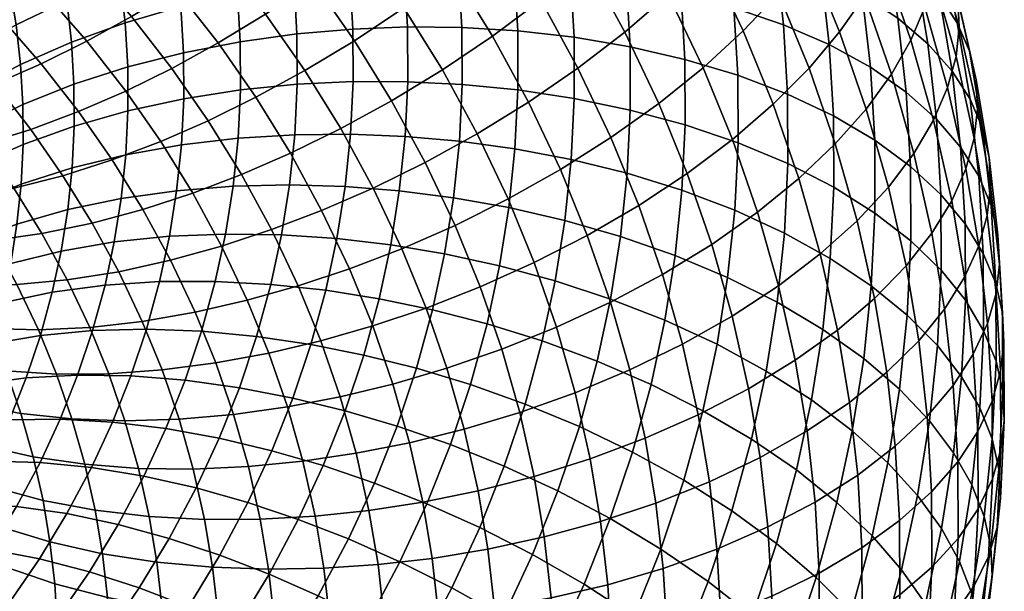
# Model space of a CAD drawing. Extents: x -120 to 2831, y -92 to 75.
# Tile 199 of 256: x 1924 to 1961, y -32 to -11. Entities that reach past the tile are written whole.
import ezdxf

# ---------------------------------------------------------------- set-up
doc = ezdxf.new("R2010")
doc.units = 0
doc.layers.add('GLASS', color=18, linetype='CONTINUOUS')

msp = doc.modelspace()

# ---------------------------------------------------------------- meshes
at = {"layer": 'GLASS'}
mesh = msp.add_polyface(dxfattribs=at)
corners = [(1943.734, -6.421, 17.815), (1942.019, -3.955, 16.292), (1943.509, -2.361, 17.1), (1945.269, -4.891, 18.662), (1942.079, -7.906, 17.17), (1940.412, -5.508, 15.69), (1940.333, -9.322, 16.733), (1938.717, -6.997, 15.298), (1946.876, -7.492, 20.271), (1946.658, -3.339, 19.699), (1948.302, -5.999, 21.345), (1945.301, -8.957, 19.384), (1943.602, -10.37, 18.695), (1941.81, -11.711, 18.211), (1939.955, -12.961, 17.932), (1938.527, -10.65, 16.502), (1951.069, -7.28, 24.31), (1949.556, -4.502, 22.586), (1950.623, -3.023, 23.972), (1952.161, -5.847, 25.723), (1949.786, -8.725, 23.035), (1948.327, -10.157, 21.924), (1946.716, -11.555, 20.995), (1944.977, -12.895, 20.261), (1943.143, -14.159, 19.73), (1951.106, -11.509, 24.766), (1952.415, -10.119, 26.074), (1949.618, -12.879, 23.616), (1947.974, -14.208, 22.644), (1946.2, -15.474, 21.864), (1950.059, -5.666, 60.141), (1949.472, -3.05, 58.502), (1947.558, -2.769, 59.727), (1948.127, -5.306, 61.316), (1951.881, -6.153, 58.799), (1951.277, -3.461, 57.112), (1942.37, -7.141, 65.115), (1942.007, -4.971, 63.753), (1939.967, -5.086, 64.202), (1940.317, -7.178, 65.515), (1944.444, -7.214, 64.538), (1944.067, -4.963, 63.125), (1946.508, -7.404, 63.776), (1946.118, -5.072, 62.313), (1948.53, -7.716, 62.829), (1950.475, -8.152, 61.701), (1952.309, -8.71, 60.404), (1942.616, -9.323, 66.487), (1940.554, -9.279, 66.836), (1944.699, -9.477, 65.96), (1946.772, -9.747, 65.249), (1948.803, -10.138, 64.352), (1950.757, -10.651, 63.272), (1940.677, -11.387, 68.164), (1938.539, -9.336, 67.019), (1938.657, -11.366, 68.298), (1942.743, -11.511, 67.865), (1944.831, -11.746, 67.389), (1946.909, -12.097, 66.729), (1948.945, -12.567, 65.881), (1950.903, -13.156, 64.85), (1940.686, -13.496, 69.494), (1938.666, -13.397, 69.579), (1942.753, -13.7, 69.246), (1944.841, -14.016, 68.821), (1946.919, -14.448, 68.212), (1948.955, -14.998, 67.415)]
mesh.append_faces([[corners[k] for k in face] for face in [(0, 1, 2, 3), (4, 5, 1, 0), (6, 7, 5, 4), (8, 3, 9, 10), (11, 0, 3, 8), (12, 4, 0, 11), (13, 6, 4, 12), (14, 15, 6, 13), (16, 17, 18, 19), (20, 10, 17, 16), (21, 8, 10, 20), (22, 11, 8, 21), (23, 12, 11, 22), (24, 13, 12, 23), (25, 20, 16, 26), (27, 21, 20, 25), (28, 22, 21, 27), (29, 23, 22, 28), (30, 31, 32, 33), (34, 35, 31, 30), (36, 37, 38, 39), (40, 41, 37, 36), (42, 43, 41, 40), (44, 33, 43, 42), (45, 30, 33, 44), (46, 34, 30, 45), (47, 36, 39, 48), (49, 40, 36, 47), (50, 42, 40, 49), (51, 44, 42, 50), (52, 45, 44, 51), (53, 48, 54, 55), (56, 47, 48, 53), (57, 49, 47, 56), (58, 50, 49, 57), (59, 51, 50, 58), (60, 52, 51, 59), (61, 53, 55, 62), (63, 56, 53, 61), (64, 57, 56, 63), (65, 58, 57, 64), (66, 59, 58, 65)]])
mesh = msp.add_polyface(dxfattribs=at)
corners = [(1953.529, -8.732, 27.516), (1952.161, -5.847, 25.723), (1953.052, -4.446, 27.249), (1954.438, -7.368, 29.065), (1952.415, -10.119, 26.074), (1951.069, -7.28, 24.31), (1956.314, -8.931, 32.487), (1955.138, -6.048, 30.691), (1955.635, -4.787, 32.366), (1956.819, -7.69, 34.173), (1955.602, -10.224, 30.844), (1954.679, -11.551, 29.272), (1953.547, -12.893, 27.802), (1952.216, -14.23, 26.461), (1951.106, -11.509, 24.766), (1958.266, -8.373, 39.418), (1957.244, -5.412, 37.57), (1957.191, -4.356, 39.295), (1958.212, -7.313, 41.141), (1958.145, -9.47, 37.722), (1957.124, -6.513, 35.876), (1957.835, -10.636, 36.012), (1957.324, -11.858, 34.313), (1956.603, -13.122, 32.653), (1955.667, -14.412, 31.058), (1958.372, -8.215, 46.637), (1957.53, -5.252, 44.784), (1956.877, -4.285, 46.66), (1957.711, -7.22, 48.495), (1958.819, -9.25, 44.802), (1957.971, -6.267, 42.937), (1959.062, -10.307, 43.013), (1959.118, -11.37, 41.292), (1958.995, -12.464, 39.594), (1958.683, -13.618, 37.877), (1958.166, -14.821, 36.166), (1955.068, -7.482, 55.689), (1954.435, -4.657, 53.919), (1952.94, -3.999, 55.577), (1953.56, -6.761, 57.307), (1956.383, -8.303, 53.97), (1955.737, -5.423, 52.166), (1957.489, -9.209, 52.181), (1956.832, -6.283, 50.348), (1958.376, -10.183, 50.352), (1959.043, -11.207, 48.512), (1959.495, -12.262, 46.689), (1959.741, -13.331, 44.908), (1959.797, -14.398, 43.189), (1959.674, -15.488, 41.488), (1953.999, -9.385, 58.954), (1951.881, -6.153, 58.799), (1952.309, -8.71, 60.404), (1955.517, -10.166, 57.373), (1956.841, -11.039, 55.688), (1957.954, -11.99, 53.926), (1958.847, -13, 52.119), (1959.519, -14.051, 50.297), (1959.974, -15.125, 48.486), (1952.598, -11.281, 62.02), (1950.475, -8.152, 61.701), (1950.757, -10.651, 63.272), (1954.296, -12.022, 60.612), (1955.821, -12.863, 59.069), (1957.151, -13.789, 57.416), (1958.269, -14.784, 55.683), (1952.749, -13.859, 63.643), (1950.903, -13.156, 64.85), (1954.45, -14.667, 62.277)]
mesh.append_faces([[corners[k] for k in face] for face in [(0, 1, 2, 3), (4, 5, 1, 0), (6, 7, 8, 9), (10, 3, 7, 6), (11, 0, 3, 10), (12, 4, 0, 11), (13, 14, 4, 12), (15, 16, 17, 18), (19, 20, 16, 15), (21, 9, 20, 19), (22, 6, 9, 21), (23, 10, 6, 22), (24, 11, 10, 23), (25, 26, 27, 28), (29, 30, 26, 25), (31, 18, 30, 29), (32, 15, 18, 31), (33, 19, 15, 32), (34, 21, 19, 33), (35, 22, 21, 34), (36, 37, 38, 39), (40, 41, 37, 36), (42, 43, 41, 40), (44, 28, 43, 42), (45, 25, 28, 44), (46, 29, 25, 45), (47, 31, 29, 46), (48, 32, 31, 47), (49, 33, 32, 48), (50, 39, 51, 52), (53, 36, 39, 50), (54, 40, 36, 53), (55, 42, 40, 54), (56, 44, 42, 55), (57, 45, 44, 56), (58, 46, 45, 57), (59, 52, 60, 61), (62, 50, 52, 59), (63, 53, 50, 62), (64, 54, 53, 63), (65, 55, 54, 64), (66, 59, 61, 67), (68, 62, 59, 66)]])
mesh = msp.add_polyface(dxfattribs=at)
corners = [(1920.321, -7.807, 13.642), (1918.544, -6.308, 12.73), (1919.956, -5.194, 11.663), (1921.809, -6.757, 12.613), (1923.565, -8.399, 13.614), (1923.265, -5.633, 11.768), (1925.091, -7.34, 12.809), (1922.005, -9.381, 14.602), (1920.429, -10.266, 15.774), (1918.818, -8.76, 14.855), (1918.862, -11.032, 17.128), (1917.323, -9.594, 16.251), (1925.091, -7.34, 12.809), (1923.265, -5.633, 11.768), (1924.723, -4.412, 11.076), (1926.62, -6.185, 12.158), (1925.22, -10.114, 14.664), (1926.812, -9.124, 13.901), (1923.592, -11.026, 15.608), (1921.947, -11.84, 16.737), (1920.311, -12.534, 18.048), (1926.812, -9.124, 13.901), (1928.407, -8.037, 13.292), (1926.769, -11.898, 15.759), (1928.423, -10.979, 15.04), (1925.077, -12.737, 16.658), (1923.368, -13.476, 17.741), (1921.668, -14.097, 19.007), (1926.457, -14.509, 17.749), (1928.208, -13.746, 16.897), (1920.924, -6.484, 57.772), (1920.344, -5.061, 56.886), (1918.856, -6.431, 55.736), (1919.412, -7.794, 56.584), (1919.889, -9.177, 57.448), (1918.081, -9.131, 55.243), (1918.54, -10.46, 56.073), (1921.423, -7.929, 58.674), (1923.118, -6.735, 59.73), (1922.596, -5.223, 58.786), (1924.947, -5.616, 60.602), (1924.399, -4.029, 59.611), (1920.287, -10.577, 58.323), (1918.922, -11.806, 56.914), (1921.838, -9.391, 59.588), (1923.553, -8.267, 60.688), (1925.403, -7.222, 61.606), (1927.356, -6.272, 62.333), (1926.877, -4.586, 61.279), (1920.604, -11.991, 59.209), (1919.227, -13.165, 57.766), (1922.17, -10.868, 60.514), (1923.901, -9.814, 61.657), (1925.767, -8.845, 62.622), (1927.738, -7.974, 63.399), (1920.829, -13.335, 60.053), (1919.443, -14.456, 58.576), (1922.405, -12.272, 61.395), (1924.146, -11.284, 62.58), (1926.025, -10.386, 63.59), (1928.008, -9.591, 64.414), (1922.563, -13.682, 62.281), (1920.981, -14.686, 60.902), (1924.313, -12.761, 63.508), (1926.2, -11.935, 64.564), (1928.191, -11.217, 65.436), (1926.29, -13.489, 65.542), (1924.399, -14.242, 64.441), (1928.287, -12.847, 66.463)]
mesh.append_faces([[corners[k] for k in face] for face in [(0, 1, 2, 3), (4, 3, 5, 6), (7, 0, 3, 4), (8, 9, 0, 7), (10, 11, 9, 8), (12, 13, 14, 15), (16, 4, 6, 17), (18, 7, 4, 16), (19, 8, 7, 18), (20, 10, 8, 19), (21, 12, 15, 22), (23, 16, 17, 24), (25, 18, 16, 23), (26, 19, 18, 25), (27, 20, 19, 26), (28, 25, 23, 29), (30, 31, 32, 33), (34, 33, 35, 36), (37, 30, 33, 34), (38, 39, 30, 37), (40, 41, 39, 38), (42, 34, 36, 43), (44, 37, 34, 42), (45, 38, 37, 44), (46, 40, 38, 45), (47, 48, 40, 46), (49, 42, 43, 50), (51, 44, 42, 49), (52, 45, 44, 51), (53, 46, 45, 52), (54, 47, 46, 53), (55, 49, 50, 56), (57, 51, 49, 55), (58, 52, 51, 57), (59, 53, 52, 58), (60, 54, 53, 59), (61, 57, 55, 62), (63, 58, 57, 61), (64, 59, 58, 63), (65, 60, 59, 64), (66, 64, 63, 67), (68, 65, 64, 66)]])
mesh = msp.add_polyface(dxfattribs=at)
corners = [(1928.407, -8.037, 13.292), (1926.62, -6.185, 12.158), (1928.19, -4.898, 11.652), (1930.045, -6.821, 12.829), (1933.506, -7.556, 13.807), (1931.705, -5.481, 12.534), (1933.365, -4.028, 12.426), (1935.23, -6.176, 13.744), (1931.781, -8.821, 14.057), (1930.08, -9.964, 14.474), (1928.423, -10.979, 15.04), (1926.812, -9.124, 13.901), (1928.208, -13.746, 16.897), (1926.769, -11.898, 15.759), (1928.423, -10.979, 15.04), (1929.92, -12.902, 16.223), (1936.963, -8.402, 15.114), (1936.926, -4.697, 13.882), (1938.717, -6.997, 15.298), (1935.18, -9.704, 15.13), (1933.395, -10.893, 15.332), (1931.634, -11.96, 15.703), (1929.92, -12.902, 16.223), (1938.527, -10.65, 16.502), (1940.333, -9.322, 16.733), (1936.689, -11.875, 16.47), (1934.851, -12.987, 16.624), (1933.036, -13.977, 16.948), (1931.27, -14.844, 17.422), (1938.068, -14.107, 17.851), (1939.955, -12.961, 17.932), (1936.18, -15.139, 17.956), (1929.778, -7.211, 63.982), (1929.377, -5.426, 62.864), (1927.356, -6.272, 62.333), (1927.738, -7.974, 63.399), (1931.852, -6.561, 64.373), (1931.433, -4.692, 63.201), (1930.061, -8.907, 65.046), (1928.008, -9.591, 64.414), (1932.149, -8.338, 65.487), (1934.24, -7.884, 65.743), (1933.929, -6.028, 64.578), (1936.302, -7.544, 65.825), (1935.978, -5.608, 64.61), (1938.311, -7.313, 65.747), (1937.974, -5.299, 64.483), (1940.317, -7.178, 65.515), (1939.967, -5.086, 64.202), (1930.253, -10.611, 66.118), (1928.191, -11.217, 65.436), (1932.35, -10.123, 66.61), (1934.45, -9.75, 66.917), (1936.521, -9.49, 67.049), (1938.539, -9.336, 67.019), (1940.554, -9.279, 66.836), (1930.353, -12.321, 67.195), (1928.287, -12.847, 66.463), (1932.455, -11.913, 67.737), (1934.559, -11.622, 68.095), (1936.635, -11.442, 68.277), (1938.657, -11.366, 68.298), (1930.36, -14.031, 68.274), (1928.293, -14.478, 67.492), (1932.463, -13.704, 68.867), (1934.567, -13.494, 69.276), (1936.643, -13.395, 69.509), (1938.666, -13.397, 69.579)]
mesh.append_faces([[corners[k] for k in face] for face in [(0, 1, 2, 3), (4, 5, 6, 7), (8, 3, 5, 4), (9, 0, 3, 8), (10, 11, 0, 9), (12, 13, 14, 15), (16, 7, 17, 18), (19, 4, 7, 16), (20, 8, 4, 19), (21, 9, 8, 20), (22, 10, 9, 21), (23, 16, 18, 24), (25, 19, 16, 23), (26, 20, 19, 25), (27, 21, 20, 26), (28, 22, 21, 27), (29, 25, 23, 30), (31, 26, 25, 29), (32, 33, 34, 35), (36, 37, 33, 32), (38, 32, 35, 39), (40, 36, 32, 38), (41, 42, 36, 40), (43, 44, 42, 41), (45, 46, 44, 43), (47, 48, 46, 45), (49, 38, 39, 50), (51, 40, 38, 49), (52, 41, 40, 51), (53, 43, 41, 52), (54, 45, 43, 53), (55, 47, 45, 54), (56, 49, 50, 57), (58, 51, 49, 56), (59, 52, 51, 58), (60, 53, 52, 59), (61, 54, 53, 60), (62, 56, 57, 63), (64, 58, 56, 62), (65, 59, 58, 64), (66, 60, 59, 65), (67, 61, 60, 66)]])
mesh = msp.add_polyface(dxfattribs=at)
corners = [(1950.704, -15.54, 25.274), (1949.618, -12.879, 23.616), (1951.106, -11.509, 24.766), (1952.216, -14.23, 26.461), (1949.032, -16.801, 24.26), (1947.974, -14.208, 22.644), (1947.229, -17.995, 23.434), (1946.2, -15.474, 21.864), (1945.325, -19.103, 22.806), (1944.329, -16.659, 21.284), (1951.636, -18.241, 26.959), (1953.17, -16.993, 28.185), (1949.94, -19.434, 25.903), (1948.112, -20.553, 25.031), (1946.182, -21.583, 24.354), (1952.413, -20.975, 28.669), (1953.964, -19.789, 29.934), (1950.698, -22.099, 27.569), (1948.848, -23.144, 26.651), (1946.895, -24.095, 25.925), (1951.302, -24.791, 29.256), (1953.033, -23.737, 30.399), (1949.435, -25.76, 28.29), (1947.465, -26.631, 27.514), (1945.425, -27.394, 26.931), (1944.874, -24.941, 25.394), (1951.73, -27.349, 30.861), (1953.472, -26.361, 32.046), (1949.851, -28.247, 29.851), (1947.868, -29.042, 29.027), (1945.815, -29.726, 28.394), (1952.019, -29.919, 32.477), (1953.769, -28.998, 33.704), (1950.913, -15.663, 66.432), (1950.903, -13.156, 64.85), (1948.945, -12.567, 65.881), (1948.955, -14.998, 67.415), (1952.76, -16.438, 65.271), (1952.749, -13.859, 63.643), (1946.802, -16.796, 69.696), (1946.919, -14.448, 68.212), (1944.841, -14.016, 68.821), (1944.727, -16.284, 70.254), (1948.834, -17.426, 68.949), (1950.788, -18.167, 68.014), (1952.631, -19.015, 66.899), (1946.558, -19.137, 71.177), (1944.492, -18.543, 71.684), (1948.581, -19.845, 70.48), (1950.528, -20.663, 69.593), (1952.363, -21.582, 68.524), (1948.198, -22.251, 72.005), (1946.187, -21.464, 72.653), (1950.133, -23.144, 71.166), (1951.957, -24.135, 70.142), (1953.638, -25.209, 68.945), (1954.055, -22.59, 67.284), (1947.686, -24.638, 73.521), (1945.691, -23.773, 74.119), (1949.604, -25.607, 72.73), (1951.413, -26.669, 71.751), (1953.079, -27.808, 70.595), (1947.001, -27.143, 75.115), (1945.029, -26.196, 75.661), (1948.898, -28.19, 74.374), (1950.686, -29.327, 73.443), (1946.174, -29.615, 76.691), (1944.229, -28.588, 77.186)]
mesh.append_faces([[corners[k] for k in face] for face in [(0, 1, 2, 3), (4, 5, 1, 0), (6, 7, 5, 4), (8, 9, 7, 6), (10, 0, 3, 11), (12, 4, 0, 10), (13, 6, 4, 12), (14, 8, 6, 13), (15, 10, 11, 16), (17, 12, 10, 15), (18, 13, 12, 17), (19, 14, 13, 18), (20, 17, 15, 21), (22, 18, 17, 20), (23, 19, 18, 22), (24, 25, 19, 23), (26, 20, 21, 27), (28, 22, 20, 26), (29, 23, 22, 28), (30, 24, 23, 29), (31, 26, 27, 32), (33, 34, 35, 36), (37, 38, 34, 33), (39, 40, 41, 42), (43, 36, 40, 39), (44, 33, 36, 43), (45, 37, 33, 44), (46, 39, 42, 47), (48, 43, 39, 46), (49, 44, 43, 48), (50, 45, 44, 49), (51, 48, 46, 52), (53, 49, 48, 51), (54, 50, 49, 53), (55, 56, 50, 54), (57, 51, 52, 58), (59, 53, 51, 57), (60, 54, 53, 59), (61, 55, 54, 60), (62, 57, 58, 63), (64, 59, 57, 62), (65, 60, 59, 64), (66, 62, 63, 67)]])
mesh = msp.add_polyface(dxfattribs=at)
corners = [(1954.519, -15.709, 29.56), (1953.547, -12.893, 27.802), (1954.679, -11.551, 29.272), (1955.667, -14.412, 31.058), (1953.17, -16.993, 28.185), (1952.216, -14.23, 26.461), (1957.437, -16.057, 34.488), (1956.603, -13.122, 32.653), (1957.324, -11.858, 34.313), (1958.166, -14.821, 36.166), (1956.49, -17.31, 32.87), (1955.329, -18.561, 31.343), (1953.964, -19.789, 29.934), (1959.359, -16.631, 39.765), (1958.683, -13.618, 37.877), (1958.995, -12.464, 39.594), (1959.674, -15.488, 41.488), (1958.838, -17.813, 38.041), (1958.102, -19.021, 36.344), (1957.146, -20.236, 34.703), (1955.975, -21.44, 33.147), (1954.598, -22.614, 31.704), (1960.222, -16.205, 46.711), (1959.741, -13.331, 44.908), (1959.495, -12.262, 46.689), (1959.974, -15.125, 48.486), (1960.279, -17.275, 44.995), (1959.797, -14.398, 43.189), (1960.155, -18.362, 43.292), (1959.838, -19.493, 41.561), (1959.314, -20.657, 39.826), (1958.573, -21.837, 38.112), (1957.612, -23.016, 36.448), (1959.166, -15.83, 53.899), (1958.847, -13, 52.119), (1957.954, -11.99, 53.926), (1958.269, -14.784, 55.683), (1959.841, -16.909, 52.093), (1959.519, -14.051, 50.297), (1960.297, -18.002, 50.294), (1960.547, -19.092, 48.527), (1960.604, -20.166, 46.812), (1960.48, -21.25, 45.107), (1960.162, -22.37, 43.37), (1955.979, -15.568, 60.772), (1955.821, -12.863, 59.069), (1954.296, -12.022, 60.612), (1954.45, -14.667, 62.277), (1957.312, -16.547, 59.153), (1957.151, -13.789, 57.416), (1958.432, -17.586, 57.448), (1959.332, -18.668, 55.686), (1960.008, -19.774, 53.898), (1960.466, -20.886, 52.111), (1960.716, -21.988, 50.35), (1954.461, -17.313, 63.947), (1952.749, -13.859, 63.643), (1952.76, -16.438, 65.271), (1955.99, -18.274, 62.48), (1957.323, -19.306, 60.894), (1958.444, -20.39, 59.217), (1959.344, -21.509, 57.478), (1960.02, -22.642, 55.707), (1954.329, -19.956, 65.617), (1952.631, -19.015, 66.899), (1955.855, -20.978, 64.188), (1957.186, -22.062, 62.635), (1954.055, -22.59, 67.284), (1952.363, -21.582, 68.524)]
mesh.append_faces([[corners[k] for k in face] for face in [(0, 1, 2, 3), (4, 5, 1, 0), (6, 7, 8, 9), (10, 3, 7, 6), (11, 0, 3, 10), (12, 4, 0, 11), (13, 14, 15, 16), (17, 9, 14, 13), (18, 6, 9, 17), (19, 10, 6, 18), (20, 11, 10, 19), (21, 12, 11, 20), (22, 23, 24, 25), (26, 27, 23, 22), (28, 16, 27, 26), (29, 13, 16, 28), (30, 17, 13, 29), (31, 18, 17, 30), (32, 19, 18, 31), (33, 34, 35, 36), (37, 38, 34, 33), (39, 25, 38, 37), (40, 22, 25, 39), (41, 26, 22, 40), (42, 28, 26, 41), (43, 29, 28, 42), (44, 45, 46, 47), (48, 49, 45, 44), (50, 36, 49, 48), (51, 33, 36, 50), (52, 37, 33, 51), (53, 39, 37, 52), (54, 40, 39, 53), (55, 47, 56, 57), (58, 44, 47, 55), (59, 48, 44, 58), (60, 50, 48, 59), (61, 51, 50, 60), (62, 52, 51, 61), (63, 55, 57, 64), (65, 58, 55, 63), (66, 59, 58, 65), (67, 63, 64, 68)]])
mesh = msp.add_polyface(dxfattribs=at)
corners = [(1941.244, -15.329, 19.401), (1939.955, -12.961, 17.932), (1941.81, -11.711, 18.211), (1943.143, -14.159, 19.73), (1939.313, -16.393, 19.269), (1938.068, -14.107, 17.851), (1944.329, -16.659, 21.284), (1944.977, -12.895, 20.261), (1946.2, -15.474, 21.864), (1942.391, -17.748, 20.904), (1940.421, -18.729, 20.721), (1938.449, -19.595, 20.723), (1937.381, -17.343, 19.323), (1943.356, -20.112, 22.377), (1945.325, -19.103, 22.806), (1941.352, -21.012, 22.143), (1939.347, -21.797, 22.094), (1944.184, -22.511, 23.874), (1946.182, -21.583, 24.354), (1942.152, -23.329, 23.589), (1940.118, -24.031, 23.489), (1938.111, -24.617, 23.561), (1937.368, -22.464, 22.218), (1944.874, -24.941, 25.394), (1946.895, -24.095, 25.925), (1942.818, -25.675, 25.056), (1940.761, -26.293, 24.903), (1938.73, -26.796, 24.924), (1943.35, -28.044, 26.54), (1945.425, -27.394, 26.931), (1941.273, -28.577, 26.335), (1939.224, -28.997, 26.303), (1940.58, -15.603, 70.825), (1940.686, -13.496, 69.494), (1938.666, -13.397, 69.579), (1938.565, -15.425, 70.86), (1942.643, -15.887, 70.627), (1942.753, -13.7, 69.246), (1944.727, -16.284, 70.254), (1944.841, -14.016, 68.821), (1940.361, -17.702, 72.154), (1938.354, -17.447, 72.14), (1942.416, -18.066, 72.007), (1944.492, -18.543, 71.684), (1940.029, -19.789, 73.477), (1938.034, -19.457, 73.414), (1942.071, -20.233, 73.38), (1944.134, -20.79, 73.109), (1946.187, -21.464, 72.653), (1946.558, -19.137, 71.177), (1939.584, -21.861, 74.793), (1937.605, -21.451, 74.681), (1941.609, -22.383, 74.746), (1943.655, -23.02, 74.525), (1945.691, -23.773, 74.119), (1938.99, -24.034, 76.176), (1937.034, -23.544, 76.013), (1940.993, -24.639, 76.181), (1943.016, -25.36, 76.014), (1945.029, -26.196, 75.661), (1940.248, -26.866, 77.601), (1938.272, -26.18, 77.544), (1942.243, -27.67, 77.486), (1944.229, -28.588, 77.186), (1939.375, -29.059, 79.002), (1937.432, -28.292, 78.893)]
mesh.append_faces([[corners[k] for k in face] for face in [(0, 1, 2, 3), (4, 5, 1, 0), (6, 3, 7, 8), (9, 0, 3, 6), (10, 4, 0, 9), (11, 12, 4, 10), (13, 9, 6, 14), (15, 10, 9, 13), (16, 11, 10, 15), (17, 13, 14, 18), (19, 15, 13, 17), (20, 16, 15, 19), (21, 22, 16, 20), (23, 17, 18, 24), (25, 19, 17, 23), (26, 20, 19, 25), (27, 21, 20, 26), (28, 25, 23, 29), (30, 26, 25, 28), (31, 27, 26, 30), (32, 33, 34, 35), (36, 37, 33, 32), (38, 39, 37, 36), (40, 32, 35, 41), (42, 36, 32, 40), (43, 38, 36, 42), (44, 40, 41, 45), (46, 42, 40, 44), (47, 43, 42, 46), (48, 49, 43, 47), (50, 44, 45, 51), (52, 46, 44, 50), (53, 47, 46, 52), (54, 48, 47, 53), (55, 50, 51, 56), (57, 52, 50, 55), (58, 53, 52, 57), (59, 54, 53, 58), (60, 57, 55, 61), (62, 58, 57, 60), (63, 59, 58, 62), (64, 60, 61, 65)]])
mesh = msp.add_polyface(dxfattribs=at)
corners = [(1920.003, -14.58, 20.449), (1918.709, -13.09, 19.534), (1920.311, -12.534, 18.048), (1921.668, -14.097, 19.007), (1924.688, -15.172, 18.785), (1923.368, -13.476, 17.741), (1925.077, -12.737, 16.658), (1926.457, -14.509, 17.749), (1922.928, -15.716, 20.004), (1921.205, -16.124, 21.399), (1919.548, -16.381, 22.959), (1918.403, -14.91, 22.053), (1925.88, -16.885, 19.842), (1927.702, -16.3, 18.855), (1924.066, -17.351, 21.013), (1922.29, -17.683, 22.362), (1920.582, -17.868, 23.877), (1918.973, -17.896, 25.54), (1917.987, -16.479, 24.665), (1925.105, -19.033, 22.054), (1926.968, -18.646, 20.932), (1923.281, -19.287, 23.354), (1921.526, -19.396, 24.822), (1919.873, -19.353, 26.441), (1924.175, -20.929, 24.373), (1926.043, -20.755, 23.122), (1922.379, -20.962, 25.793), (1920.686, -20.846, 27.367), (1919.126, -20.581, 29.073), (1918.35, -19.156, 28.189), (1919.589, -15.754, 59.392), (1919.443, -14.456, 58.576), (1918.265, -15.616, 56.992), (1918.406, -16.87, 57.78), (1920.981, -14.686, 60.902), (1920.829, -13.335, 60.053), (1919.665, -17.056, 60.212), (1918.479, -18.127, 58.572), (1921.06, -16.04, 61.755), (1922.646, -15.097, 63.172), (1922.563, -13.682, 62.281), (1924.399, -14.242, 64.441), (1924.313, -12.761, 63.508), (1919.671, -18.358, 61.034), (1918.484, -19.384, 59.365), (1921.066, -17.395, 62.609), (1922.652, -16.512, 64.065), (1924.405, -15.725, 65.376), (1926.297, -15.044, 66.523), (1926.29, -13.489, 65.542), (1919.606, -19.659, 61.855), (1918.422, -20.641, 60.159), (1920.998, -18.749, 63.465), (1922.581, -17.926, 64.958), (1924.331, -17.205, 66.312), (1926.219, -16.596, 67.504), (1919.471, -20.955, 62.676), (1918.291, -21.892, 60.951), (1920.857, -20.097, 64.318), (1922.434, -19.335, 65.85), (1924.177, -18.68, 67.245), (1926.058, -18.144, 68.483), (1922.211, -20.736, 66.738), (1920.644, -21.439, 65.169), (1923.944, -20.147, 68.176), (1925.813, -19.682, 69.459), (1925.485, -21.209, 70.429), (1923.631, -21.603, 69.1)]
mesh.append_faces([[corners[k] for k in face] for face in [(0, 1, 2, 3), (4, 5, 6, 7), (8, 3, 5, 4), (9, 0, 3, 8), (10, 11, 0, 9), (12, 4, 7, 13), (14, 8, 4, 12), (15, 9, 8, 14), (16, 10, 9, 15), (17, 18, 10, 16), (19, 14, 12, 20), (21, 15, 14, 19), (22, 16, 15, 21), (23, 17, 16, 22), (24, 21, 19, 25), (26, 22, 21, 24), (27, 23, 22, 26), (28, 29, 23, 27), (30, 31, 32, 33), (34, 35, 31, 30), (36, 30, 33, 37), (38, 34, 30, 36), (39, 40, 34, 38), (41, 42, 40, 39), (43, 36, 37, 44), (45, 38, 36, 43), (46, 39, 38, 45), (47, 41, 39, 46), (48, 49, 41, 47), (50, 43, 44, 51), (52, 45, 43, 50), (53, 46, 45, 52), (54, 47, 46, 53), (55, 48, 47, 54), (56, 50, 51, 57), (58, 52, 50, 56), (59, 53, 52, 58), (60, 54, 53, 59), (61, 55, 54, 60), (62, 59, 58, 63), (64, 60, 59, 62), (65, 61, 60, 64), (66, 65, 64, 67)]])
mesh = msp.add_polyface(dxfattribs=at)
corners = [(1929.507, -15.613, 18.049), (1928.208, -13.746, 16.897), (1929.92, -12.902, 16.223), (1931.27, -14.844, 17.422), (1927.702, -16.3, 18.855), (1926.457, -14.509, 17.749), (1930.693, -17.532, 19.237), (1932.504, -16.84, 18.657), (1928.839, -18.14, 19.993), (1926.968, -18.646, 20.932), (1925.88, -16.885, 19.842), (1934.318, -16.05, 18.231), (1933.036, -13.977, 16.948), (1934.851, -12.987, 16.624), (1936.18, -15.139, 17.956), (1932.504, -16.84, 18.657), (1931.27, -14.844, 17.422), (1931.763, -19.499, 20.457), (1933.617, -18.885, 19.926), (1929.866, -20.026, 21.163), (1927.95, -20.45, 22.051), (1926.043, -20.755, 23.122), (1925.105, -19.033, 22.054), (1937.381, -17.343, 19.323), (1938.068, -14.107, 17.851), (1939.313, -16.393, 19.269), (1935.474, -18.174, 19.548), (1933.617, -18.885, 19.926), (1932.716, -21.507, 21.705), (1934.608, -20.974, 21.224), (1930.78, -21.952, 22.36), (1936.503, -20.344, 20.897), (1938.449, -19.595, 20.723), (1934.608, -20.974, 21.224), (1928.293, -14.478, 67.492), (1928.287, -12.847, 66.463), (1926.29, -13.489, 65.542), (1926.297, -15.044, 66.523), (1928.212, -16.107, 68.521), (1926.219, -16.596, 67.504), (1930.275, -15.74, 69.353), (1930.36, -14.031, 68.274), (1932.373, -15.494, 69.998), (1932.463, -13.704, 68.867), (1934.474, -15.364, 70.458), (1934.567, -13.494, 69.276), (1936.546, -15.345, 70.742), (1936.643, -13.395, 69.509), (1938.565, -15.425, 70.86), (1938.666, -13.397, 69.579), (1928.043, -17.73, 69.548), (1926.058, -18.144, 68.483), (1930.097, -17.442, 70.431), (1932.187, -17.277, 71.126), (1934.279, -17.228, 71.638), (1936.343, -17.288, 71.972), (1938.354, -17.447, 72.14), (1927.786, -19.345, 70.572), (1925.813, -19.682, 69.459), (1929.828, -19.135, 71.504), (1931.905, -19.05, 72.25), (1933.984, -19.081, 72.813), (1936.036, -19.221, 73.197), (1938.034, -19.457, 73.414), (1927.442, -20.947, 71.589), (1925.485, -21.209, 70.429), (1929.467, -20.815, 72.571), (1931.527, -20.809, 73.368), (1933.589, -20.921, 73.981), (1935.624, -21.139, 74.415), (1937.605, -21.451, 74.681)]
mesh.append_faces([[corners[k] for k in face] for face in [(0, 1, 2, 3), (4, 5, 1, 0), (6, 0, 3, 7), (8, 4, 0, 6), (9, 10, 4, 8), (11, 12, 13, 14), (15, 16, 12, 11), (17, 6, 7, 18), (19, 8, 6, 17), (20, 9, 8, 19), (21, 22, 9, 20), (23, 14, 24, 25), (26, 11, 14, 23), (27, 15, 11, 26), (28, 17, 18, 29), (30, 19, 17, 28), (31, 26, 23, 32), (33, 27, 26, 31), (34, 35, 36, 37), (38, 34, 37, 39), (40, 41, 34, 38), (42, 43, 41, 40), (44, 45, 43, 42), (46, 47, 45, 44), (48, 49, 47, 46), (50, 38, 39, 51), (52, 40, 38, 50), (53, 42, 40, 52), (54, 44, 42, 53), (55, 46, 44, 54), (56, 48, 46, 55), (57, 50, 51, 58), (59, 52, 50, 57), (60, 53, 52, 59), (61, 54, 53, 60), (62, 55, 54, 61), (63, 56, 55, 62), (64, 57, 58, 65), (66, 59, 57, 64), (67, 60, 59, 66), (68, 61, 60, 67), (69, 62, 61, 68), (70, 63, 62, 69)]])
mesh = msp.add_polyface(dxfattribs=at)
corners = [(1953.033, -23.737, 30.399), (1952.413, -20.975, 28.669), (1953.964, -19.789, 29.934), (1954.598, -22.614, 31.704), (1956.433, -24.176, 34.864), (1955.975, -21.44, 33.147), (1957.146, -20.236, 34.703), (1957.612, -23.016, 36.448), (1955.047, -25.298, 33.388), (1953.472, -26.361, 32.046), (1959.635, -23.514, 41.622), (1959.314, -20.657, 39.826), (1959.838, -19.493, 41.561), (1960.162, -22.37, 43.37), (1958.891, -24.667, 39.891), (1958.573, -21.837, 38.112), (1957.926, -25.811, 38.205), (1956.743, -26.926, 36.593), (1955.351, -27.995, 35.084), (1953.769, -28.998, 33.704), (1960.773, -23.066, 48.638), (1960.604, -20.166, 46.812), (1960.547, -19.092, 48.527), (1960.716, -21.988, 50.35), (1960.649, -24.145, 46.931), (1960.48, -21.25, 45.107), (1960.33, -25.255, 45.186), (1959.803, -26.38, 43.427), (1959.057, -27.505, 41.679), (1958.09, -28.613, 39.97), (1956.904, -29.684, 38.33), (1960.478, -23.773, 53.932), (1960.466, -20.886, 52.111), (1960.008, -19.774, 53.898), (1960.02, -22.642, 55.707), (1960.728, -24.886, 52.178), (1960.786, -25.967, 50.468), (1960.661, -27.043, 48.759), (1960.342, -28.142, 47.008), (1959.815, -29.248, 45.236), (1959.069, -30.346, 43.471), (1958.304, -23.191, 60.986), (1958.444, -20.39, 59.217), (1957.323, -19.306, 60.894), (1957.186, -22.062, 62.635), (1959.202, -24.345, 59.27), (1959.344, -21.509, 57.478), (1959.877, -25.506, 57.517), (1960.334, -26.656, 55.754), (1960.584, -27.78, 54.007), (1960.641, -28.865, 52.299), (1960.517, -29.937, 50.588), (1955.574, -23.671, 65.893), (1955.855, -20.978, 64.188), (1954.329, -19.956, 65.617), (1954.055, -22.59, 67.284), (1956.899, -24.808, 64.373), (1958.013, -25.982, 62.753), (1958.907, -27.172, 61.059), (1959.579, -28.36, 59.323), (1960.034, -29.53, 57.572), (1955.148, -26.35, 67.591), (1953.638, -25.209, 68.945), (1956.464, -27.54, 66.105), (1957.571, -28.757, 64.512), (1958.46, -29.983, 62.842), (1954.577, -29.009, 69.279), (1953.079, -27.808, 70.595), (1955.882, -30.25, 67.826)]
mesh.append_faces([[corners[k] for k in face] for face in [(0, 1, 2, 3), (4, 5, 6, 7), (8, 3, 5, 4), (9, 0, 3, 8), (10, 11, 12, 13), (14, 15, 11, 10), (16, 7, 15, 14), (17, 4, 7, 16), (18, 8, 4, 17), (19, 9, 8, 18), (20, 21, 22, 23), (24, 25, 21, 20), (26, 13, 25, 24), (27, 10, 13, 26), (28, 14, 10, 27), (29, 16, 14, 28), (30, 17, 16, 29), (31, 32, 33, 34), (35, 23, 32, 31), (36, 20, 23, 35), (37, 24, 20, 36), (38, 26, 24, 37), (39, 27, 26, 38), (40, 28, 27, 39), (41, 42, 43, 44), (45, 46, 42, 41), (47, 34, 46, 45), (48, 31, 34, 47), (49, 35, 31, 48), (50, 36, 35, 49), (51, 37, 36, 50), (52, 53, 54, 55), (56, 44, 53, 52), (57, 41, 44, 56), (58, 45, 41, 57), (59, 47, 45, 58), (60, 48, 47, 59), (61, 52, 55, 62), (63, 56, 52, 61), (64, 57, 56, 63), (65, 58, 57, 64), (66, 61, 62, 67), (68, 63, 61, 66)]])
mesh = msp.add_polyface(dxfattribs=at)
corners = [(1928.824, -22.292, 23.196), (1927.95, -20.45, 22.051), (1929.866, -20.026, 21.163), (1930.78, -21.952, 22.36), (1926.877, -22.515, 24.216), (1926.043, -20.755, 23.122), (1933.517, -23.471, 22.928), (1932.716, -21.507, 21.705), (1934.608, -20.974, 21.224), (1935.441, -23.016, 22.496), (1931.548, -23.835, 23.533), (1929.559, -24.094, 24.318), (1927.579, -24.235, 25.287), (1925.64, -24.247, 26.437), (1924.971, -22.607, 25.416), (1937.368, -22.464, 22.218), (1936.503, -20.344, 20.897), (1938.449, -19.595, 20.723), (1939.347, -21.797, 22.094), (1935.441, -23.016, 22.496), (1934.608, -20.974, 21.224), (1934.205, -25.463, 24.172), (1936.156, -25.089, 23.79), (1932.207, -25.746, 24.726), (1930.19, -25.922, 25.459), (1928.181, -25.98, 26.377), (1926.214, -25.912, 27.476), (1936.156, -25.089, 23.79), (1938.111, -24.617, 23.561), (1934.778, -27.481, 25.434), (1936.753, -27.187, 25.102), (1932.757, -27.68, 25.936), (1930.716, -27.773, 26.617), (1928.684, -27.748, 27.482), (1926.693, -27.597, 28.53), (1936.753, -27.187, 25.102), (1938.73, -26.796, 24.924), (1926.982, -22.628, 72.659), (1927.442, -20.947, 71.589), (1925.485, -21.209, 70.429), (1925.047, -22.811, 71.448), (1928.985, -22.578, 73.692), (1929.467, -20.815, 72.571), (1931.023, -22.655, 74.542), (1931.527, -20.809, 73.368), (1933.062, -22.85, 75.208), (1933.589, -20.921, 73.981), (1935.074, -23.151, 75.695), (1935.624, -21.139, 74.415), (1937.034, -23.544, 76.013), (1937.605, -21.451, 74.681), (1928.403, -24.318, 74.802), (1926.427, -24.287, 73.717), (1930.413, -24.477, 75.704), (1932.424, -24.755, 76.423), (1934.409, -25.137, 76.962), (1936.342, -25.61, 77.33), (1938.272, -26.18, 77.544), (1938.99, -24.034, 76.176), (1927.722, -26.031, 75.896), (1925.777, -25.921, 74.76), (1929.699, -26.272, 76.85), (1931.678, -26.631, 77.621), (1933.631, -27.093, 78.211), (1935.533, -27.644, 78.629), (1937.432, -28.292, 78.893), (1926.943, -27.713, 76.973), (1925.034, -27.525, 75.787), (1928.883, -28.034, 77.978), (1930.826, -28.472, 78.799), (1932.742, -29.014, 79.44)]
mesh.append_faces([[corners[k] for k in face] for face in [(0, 1, 2, 3), (4, 5, 1, 0), (6, 7, 8, 9), (10, 3, 7, 6), (11, 0, 3, 10), (12, 4, 0, 11), (13, 14, 4, 12), (15, 16, 17, 18), (19, 20, 16, 15), (21, 6, 9, 22), (23, 10, 6, 21), (24, 11, 10, 23), (25, 12, 11, 24), (26, 13, 12, 25), (27, 19, 15, 28), (29, 21, 22, 30), (31, 23, 21, 29), (32, 24, 23, 31), (33, 25, 24, 32), (34, 26, 25, 33), (35, 27, 28, 36), (37, 38, 39, 40), (41, 42, 38, 37), (43, 44, 42, 41), (45, 46, 44, 43), (47, 48, 46, 45), (49, 50, 48, 47), (51, 41, 37, 52), (53, 43, 41, 51), (54, 45, 43, 53), (55, 47, 45, 54), (56, 49, 47, 55), (57, 58, 49, 56), (59, 51, 52, 60), (61, 53, 51, 59), (62, 54, 53, 61), (63, 55, 54, 62), (64, 56, 55, 63), (65, 57, 56, 64), (66, 59, 60, 67), (68, 61, 59, 66), (69, 62, 61, 68), (70, 63, 62, 69)]])
mesh = msp.add_polyface(dxfattribs=at)
corners = [(1924.971, -22.607, 25.416), (1924.175, -20.929, 24.373), (1926.043, -20.755, 23.122), (1926.877, -22.515, 24.216), (1923.137, -22.561, 26.787), (1922.379, -20.962, 25.793), (1921.409, -22.371, 28.315), (1920.686, -20.846, 27.367), (1919.816, -22.037, 29.978), (1919.126, -20.581, 29.073), (1923.775, -24.124, 27.761), (1925.64, -24.247, 26.437), (1922.017, -23.861, 29.243), (1920.397, -23.46, 30.864), (1918.941, -22.926, 32.599), (1918.386, -21.563, 31.751), (1924.323, -25.71, 28.751), (1926.214, -25.912, 27.476), (1922.539, -25.374, 30.187), (1920.895, -24.905, 31.766), (1919.419, -24.309, 33.463), (1924.779, -27.317, 29.755), (1926.693, -27.597, 28.53), (1922.974, -26.906, 31.145), (1921.311, -26.367, 32.68), (1919.817, -25.709, 34.338), (1918.514, -24.943, 36.091), (1918.132, -23.597, 35.25), (1921.642, -27.844, 33.606), (1923.321, -28.452, 32.114), (1920.134, -27.123, 35.224), (1918.819, -26.302, 36.943), (1919.035, -27.594, 37.753), (1920.359, -28.467, 36.068), (1920.644, -21.439, 65.169), (1920.857, -20.097, 64.318), (1919.471, -20.955, 62.676), (1919.265, -22.244, 63.493), (1920.358, -22.77, 66.014), (1918.991, -23.523, 64.306), (1921.913, -22.126, 67.621), (1922.211, -20.736, 66.738), (1923.631, -21.603, 69.1), (1923.944, -20.147, 68.176), (1919.977, -24.166, 66.903), (1918.624, -24.866, 65.16), (1921.514, -23.585, 68.549), (1923.214, -23.131, 70.072), (1925.047, -22.811, 71.448), (1925.485, -21.209, 70.429), (1919.515, -25.545, 67.781), (1918.181, -26.19, 66.004), (1921.032, -25.024, 69.467), (1922.709, -24.639, 71.033), (1924.518, -24.393, 72.456), (1926.427, -24.287, 73.717), (1926.982, -22.628, 72.659), (1920.469, -26.442, 70.372), (1918.975, -26.902, 68.648), (1922.119, -26.123, 71.981), (1923.899, -25.95, 73.451), (1925.777, -25.921, 74.76), (1919.824, -27.834, 71.263), (1918.358, -28.235, 69.501), (1921.444, -27.581, 72.915), (1923.191, -27.479, 74.429), (1925.034, -27.525, 75.787)]
mesh.append_faces([[corners[k] for k in face] for face in [(0, 1, 2, 3), (4, 5, 1, 0), (6, 7, 5, 4), (8, 9, 7, 6), (10, 4, 0, 11), (12, 6, 4, 10), (13, 8, 6, 12), (14, 15, 8, 13), (16, 10, 11, 17), (18, 12, 10, 16), (19, 13, 12, 18), (20, 14, 13, 19), (21, 16, 17, 22), (23, 18, 16, 21), (24, 19, 18, 23), (25, 20, 19, 24), (26, 27, 20, 25), (28, 24, 23, 29), (30, 25, 24, 28), (31, 26, 25, 30), (32, 31, 30, 33), (34, 35, 36, 37), (38, 34, 37, 39), (40, 41, 34, 38), (42, 43, 41, 40), (44, 38, 39, 45), (46, 40, 38, 44), (47, 42, 40, 46), (48, 49, 42, 47), (50, 44, 45, 51), (52, 46, 44, 50), (53, 47, 46, 52), (54, 48, 47, 53), (55, 56, 48, 54), (57, 52, 50, 58), (59, 53, 52, 57), (60, 54, 53, 59), (61, 55, 54, 60), (62, 57, 58, 63), (64, 59, 57, 62), (65, 60, 59, 64), (66, 61, 60, 65)]])
mesh = msp.add_polyface(dxfattribs=at)
corners = [(1925.143, -28.939, 30.772), (1924.779, -27.317, 29.755), (1926.693, -27.597, 28.53), (1927.075, -29.299, 29.597), (1923.321, -28.452, 32.114), (1922.974, -26.906, 31.145), (1925.401, -30.481, 31.739), (1927.346, -30.917, 30.612), (1923.567, -29.922, 33.037), (1921.877, -29.248, 34.487), (1921.642, -27.844, 33.606), (1920.359, -28.467, 36.068), (1920.134, -27.123, 35.224), (1925.575, -32.03, 32.713), (1927.529, -32.542, 31.634), (1923.734, -31.399, 33.965), (1922.036, -30.658, 35.373), (1920.511, -29.818, 36.917), (1919.181, -28.891, 38.569), (1919.035, -27.594, 37.753), (1923.82, -32.881, 34.898), (1925.666, -33.583, 33.692), (1922.119, -32.073, 36.264), (1920.59, -31.172, 37.769), (1919.257, -30.193, 39.389), (1923.826, -34.363, 35.833), (1925.673, -35.138, 34.672), (1922.125, -33.488, 37.157), (1920.596, -32.527, 38.624), (1919.263, -31.495, 40.21), (1922.054, -34.902, 38.05), (1923.752, -35.844, 36.769), (1920.528, -33.881, 39.48), (1919.198, -32.796, 41.032), (1919.062, -34.092, 41.853), (1920.387, -35.229, 40.333), (1920.652, -29.068, 73.868), (1921.444, -27.581, 72.915), (1919.824, -27.834, 71.263), (1919.068, -29.254, 72.174), (1922.36, -29.038, 75.429), (1923.191, -27.479, 74.429), (1924.163, -29.161, 76.836), (1925.034, -27.525, 75.787), (1926.029, -29.429, 78.073), (1926.943, -27.713, 76.973), (1919.772, -30.518, 74.8), (1918.227, -30.639, 73.064), (1921.437, -30.559, 76.407), (1923.195, -30.757, 77.862), (1925.013, -31.102, 79.148), (1926.863, -31.583, 80.256), (1927.926, -29.83, 79.13), (1920.424, -32.038, 77.36), (1918.806, -31.928, 75.709), (1922.132, -32.308, 78.861), (1923.899, -32.73, 80.197), (1925.695, -33.287, 81.354), (1919.324, -33.471, 78.285), (1917.757, -33.294, 76.591), (1920.977, -33.812, 79.833), (1922.688, -34.306, 81.215), (1924.427, -34.938, 82.421), (1926.168, -35.689, 83.444), (1927.493, -33.963, 82.329), (1919.706, -35.293, 80.792), (1918.112, -34.883, 79.2), (1921.355, -35.86, 82.222)]
mesh.append_faces([[corners[k] for k in face] for face in [(0, 1, 2, 3), (4, 5, 1, 0), (6, 0, 3, 7), (8, 4, 0, 6), (9, 10, 4, 8), (11, 12, 10, 9), (13, 6, 7, 14), (15, 8, 6, 13), (16, 9, 8, 15), (17, 11, 9, 16), (18, 19, 11, 17), (20, 15, 13, 21), (22, 16, 15, 20), (23, 17, 16, 22), (24, 18, 17, 23), (25, 20, 21, 26), (27, 22, 20, 25), (28, 23, 22, 27), (29, 24, 23, 28), (30, 27, 25, 31), (32, 28, 27, 30), (33, 29, 28, 32), (34, 33, 32, 35), (36, 37, 38, 39), (40, 41, 37, 36), (42, 43, 41, 40), (44, 45, 43, 42), (46, 36, 39, 47), (48, 40, 36, 46), (49, 42, 40, 48), (50, 44, 42, 49), (51, 52, 44, 50), (53, 48, 46, 54), (55, 49, 48, 53), (56, 50, 49, 55), (57, 51, 50, 56), (58, 53, 54, 59), (60, 55, 53, 58), (61, 56, 55, 60), (62, 57, 56, 61), (63, 64, 57, 62), (65, 60, 58, 66), (67, 61, 60, 65)]])
mesh = msp.add_polyface(dxfattribs=at)
corners = [(1935.235, -29.519, 26.71), (1934.778, -27.481, 25.434), (1936.753, -27.187, 25.102), (1937.228, -29.306, 26.43), (1933.196, -29.634, 27.16), (1932.757, -27.68, 25.936), (1931.135, -29.642, 27.788), (1930.716, -27.773, 26.617), (1929.084, -29.533, 28.6), (1928.684, -27.748, 27.482), (1927.075, -29.299, 29.597), (1926.693, -27.597, 28.53), (1937.228, -29.306, 26.43), (1936.753, -27.187, 25.102), (1938.73, -26.796, 24.924), (1939.224, -28.997, 26.303), (1935.559, -31.455, 27.926), (1937.565, -31.32, 27.694), (1933.506, -31.491, 28.325), (1931.432, -31.419, 28.903), (1929.368, -31.229, 29.665), (1927.346, -30.917, 30.612), (1935.778, -33.401, 29.149), (1937.793, -33.344, 28.966), (1933.716, -33.357, 29.498), (1931.633, -33.204, 30.025), (1929.56, -32.933, 30.736), (1927.529, -32.542, 31.634), (1935.892, -35.352, 30.378), (1937.911, -35.374, 30.244), (1933.826, -35.229, 30.677), (1931.738, -34.994, 31.153), (1929.66, -34.643, 31.813), (1927.624, -34.172, 32.66), (1925.666, -33.583, 33.692), (1925.575, -32.03, 32.713), (1925.673, -35.138, 34.672), (1927.631, -35.804, 33.689), (1934.608, -29.642, 79.907), (1935.533, -27.644, 78.629), (1933.631, -27.093, 78.211), (1932.742, -29.014, 79.44), (1936.471, -30.367, 80.22), (1937.432, -28.292, 78.893), (1938.378, -31.212, 80.38), (1939.375, -29.059, 79.002), (1927.926, -29.83, 79.13), (1928.883, -28.034, 77.978), (1926.943, -27.713, 76.973), (1926.029, -29.429, 78.073), (1929.825, -30.35, 80.004), (1930.826, -28.472, 78.799), (1931.699, -30.972, 80.696), (1933.523, -31.679, 81.213), (1935.345, -32.482, 81.577), (1937.209, -33.408, 81.788), (1928.713, -32.182, 81.181), (1926.863, -31.583, 80.256), (1930.539, -32.883, 81.924), (1932.317, -33.666, 82.491), (1934.093, -34.545, 82.903), (1935.909, -35.55, 83.165), (1937.743, -36.675, 83.256), (1939.091, -34.454, 81.828), (1927.493, -33.963, 82.329), (1925.695, -33.287, 81.354), (1929.267, -34.74, 83.121), (1930.994, -35.597, 83.735), (1932.718, -36.552, 84.196), (1927.885, -36.54, 84.283), (1926.168, -35.689, 83.444)]
mesh.append_faces([[corners[k] for k in face] for face in [(0, 1, 2, 3), (4, 5, 1, 0), (6, 7, 5, 4), (8, 9, 7, 6), (10, 11, 9, 8), (12, 13, 14, 15), (16, 0, 3, 17), (18, 4, 0, 16), (19, 6, 4, 18), (20, 8, 6, 19), (21, 10, 8, 20), (22, 16, 17, 23), (24, 18, 16, 22), (25, 19, 18, 24), (26, 20, 19, 25), (27, 21, 20, 26), (28, 22, 23, 29), (30, 24, 22, 28), (31, 25, 24, 30), (32, 26, 25, 31), (33, 27, 26, 32), (34, 35, 27, 33), (36, 34, 33, 37), (38, 39, 40, 41), (42, 43, 39, 38), (44, 45, 43, 42), (46, 47, 48, 49), (50, 51, 47, 46), (52, 41, 51, 50), (53, 38, 41, 52), (54, 42, 38, 53), (55, 44, 42, 54), (56, 50, 46, 57), (58, 52, 50, 56), (59, 53, 52, 58), (60, 54, 53, 59), (61, 55, 54, 60), (62, 63, 55, 61), (64, 56, 57, 65), (66, 58, 56, 64), (67, 59, 58, 66), (68, 60, 59, 67), (69, 66, 64, 70)]])
mesh = msp.add_polyface(dxfattribs=at)
corners = [(1943.727, -30.295, 27.953), (1943.35, -28.044, 26.54), (1945.425, -27.394, 26.931), (1945.815, -29.726, 28.394), (1941.637, -30.748, 27.697), (1941.273, -28.577, 26.335), (1939.574, -31.088, 27.615), (1939.224, -28.997, 26.303), (1937.565, -31.32, 27.694), (1937.228, -29.306, 26.43), (1950.132, -30.745, 31.421), (1949.851, -28.247, 29.851), (1951.73, -27.349, 30.861), (1952.019, -29.919, 32.477), (1948.141, -31.464, 30.549), (1947.868, -29.042, 29.027), (1946.079, -32.069, 29.867), (1943.982, -32.558, 29.376), (1941.882, -32.93, 29.069), (1939.811, -33.19, 28.937), (1937.793, -33.344, 28.966), (1950.278, -33.25, 32.999), (1952.17, -32.497, 34.1), (1948.282, -33.893, 32.079), (1946.216, -34.419, 31.347), (1944.114, -34.827, 30.804), (1942.01, -35.118, 30.447), (1939.934, -35.298, 30.264), (1937.911, -35.374, 30.244), (1950.289, -35.758, 34.581), (1952.181, -35.077, 35.728), (1948.293, -36.324, 33.612), (1946.226, -36.77, 32.83), (1944.124, -37.097, 32.237), (1942.019, -37.307, 31.828), (1952.334, -30.536, 72.33), (1953.079, -27.808, 70.595), (1951.413, -26.669, 71.751), (1950.686, -29.327, 73.443), (1948.045, -30.741, 76), (1948.898, -28.19, 74.374), (1947.001, -27.143, 75.115), (1946.174, -29.615, 76.691), (1949.808, -31.951, 75.115), (1951.434, -33.228, 74.046), (1941.339, -29.944, 78.938), (1942.243, -27.67, 77.486), (1940.248, -26.866, 77.601), (1939.375, -29.059, 79.002), (1943.292, -30.943, 78.69), (1944.229, -28.588, 77.186), (1945.206, -32.05, 78.246), (1947.046, -33.252, 77.604), (1948.781, -34.534, 76.765), (1950.379, -35.878, 75.739), (1951.815, -37.262, 74.541), (1952.894, -34.551, 72.809), (1940.304, -32.177, 80.368), (1938.378, -31.212, 80.38), (1942.221, -33.256, 80.17), (1944.099, -34.441, 79.776), (1945.904, -35.718, 79.182), (1947.606, -37.072, 78.389), (1939.091, -34.454, 81.828), (1937.209, -33.408, 81.788), (1940.965, -35.614, 81.682), (1942.8, -36.878, 81.34), (1939.569, -37.914, 83.161), (1937.743, -36.675, 83.256)]
mesh.append_faces([[corners[k] for k in face] for face in [(0, 1, 2, 3), (4, 5, 1, 0), (6, 7, 5, 4), (8, 9, 7, 6), (10, 11, 12, 13), (14, 15, 11, 10), (16, 3, 15, 14), (17, 0, 3, 16), (18, 4, 0, 17), (19, 6, 4, 18), (20, 8, 6, 19), (21, 10, 13, 22), (23, 14, 10, 21), (24, 16, 14, 23), (25, 17, 16, 24), (26, 18, 17, 25), (27, 19, 18, 26), (28, 20, 19, 27), (29, 21, 22, 30), (31, 23, 21, 29), (32, 24, 23, 31), (33, 25, 24, 32), (34, 26, 25, 33), (35, 36, 37, 38), (39, 40, 41, 42), (43, 38, 40, 39), (44, 35, 38, 43), (45, 46, 47, 48), (49, 50, 46, 45), (51, 42, 50, 49), (52, 39, 42, 51), (53, 43, 39, 52), (54, 44, 43, 53), (55, 56, 44, 54), (57, 45, 48, 58), (59, 49, 45, 57), (60, 51, 49, 59), (61, 52, 51, 60), (62, 53, 52, 61), (63, 57, 58, 64), (65, 59, 57, 63), (66, 60, 59, 65), (67, 65, 63, 68)]])
mesh = msp.add_polyface(dxfattribs=at)
corners = [(1955.509, -30.7, 36.787), (1955.351, -27.995, 35.084), (1956.743, -26.926, 36.593), (1956.904, -29.684, 38.33), (1953.923, -31.643, 35.369), (1953.769, -28.998, 33.704), (1952.17, -32.497, 34.1), (1952.019, -29.919, 32.477), (1958.102, -31.417, 41.739), (1958.09, -28.613, 39.97), (1959.057, -27.505, 41.679), (1959.069, -30.346, 43.471), (1956.915, -32.443, 40.07), (1955.52, -33.406, 38.495), (1953.934, -34.289, 37.039), (1952.181, -35.077, 35.728), (1960.198, -31.025, 48.829), (1960.342, -28.142, 47.008), (1960.661, -27.043, 48.759), (1960.517, -29.937, 50.588), (1959.672, -32.112, 47.046), (1959.815, -29.248, 45.236), (1958.927, -33.182, 45.263), (1957.962, -34.218, 43.508), (1956.778, -35.199, 41.812), (1955.385, -36.11, 40.203), (1953.802, -36.932, 38.709), (1960.283, -30.664, 55.832), (1960.584, -27.78, 54.007), (1960.334, -26.656, 55.754), (1960.034, -29.53, 57.572), (1960.34, -31.752, 54.127), (1960.641, -28.865, 52.299), (1960.216, -32.822, 52.413), (1959.899, -33.898, 50.648), (1959.374, -34.966, 48.852), (1958.633, -36.009, 47.052), (1957.671, -37.008, 45.275), (1959.127, -31.199, 61.123), (1959.579, -28.36, 59.323), (1958.907, -27.172, 61.059), (1958.46, -29.983, 62.842), (1959.579, -32.387, 59.384), (1959.826, -33.532, 57.651), (1959.883, -34.624, 55.948), (1959.759, -35.69, 54.232), (1959.444, -36.755, 52.459), (1958.922, -37.805, 50.652), (1956.98, -31.511, 66.261), (1957.571, -28.757, 64.512), (1956.464, -27.54, 66.105), (1955.882, -30.25, 67.826), (1957.861, -32.773, 64.613), (1958.523, -34.015, 62.911), (1958.971, -35.222, 61.184), (1959.215, -36.378, 59.458), (1959.271, -37.473, 57.757), (1953.815, -31.798, 71.054), (1954.577, -29.009, 69.279), (1953.079, -27.808, 70.595), (1952.334, -30.536, 72.33), (1955.105, -33.093, 69.635), (1956.19, -34.401, 68.1), (1957.061, -35.699, 66.475), (1957.715, -36.97, 64.792), (1952.894, -34.551, 72.809), (1951.434, -33.228, 74.046), (1954.166, -35.9, 71.425), (1955.236, -37.253, 69.918)]
mesh.append_faces([[corners[k] for k in face] for face in [(0, 1, 2, 3), (4, 5, 1, 0), (6, 7, 5, 4), (8, 9, 10, 11), (12, 3, 9, 8), (13, 0, 3, 12), (14, 4, 0, 13), (15, 6, 4, 14), (16, 17, 18, 19), (20, 21, 17, 16), (22, 11, 21, 20), (23, 8, 11, 22), (24, 12, 8, 23), (25, 13, 12, 24), (26, 14, 13, 25), (27, 28, 29, 30), (31, 32, 28, 27), (33, 19, 32, 31), (34, 16, 19, 33), (35, 20, 16, 34), (36, 22, 20, 35), (37, 23, 22, 36), (38, 39, 40, 41), (42, 30, 39, 38), (43, 27, 30, 42), (44, 31, 27, 43), (45, 33, 31, 44), (46, 34, 33, 45), (47, 35, 34, 46), (48, 49, 50, 51), (52, 41, 49, 48), (53, 38, 41, 52), (54, 42, 38, 53), (55, 43, 42, 54), (56, 44, 43, 55), (57, 58, 59, 60), (61, 51, 58, 57), (62, 48, 51, 61), (63, 52, 48, 62), (64, 53, 52, 63), (65, 57, 60, 66), (67, 61, 57, 65), (68, 62, 61, 67)]])

doc.saveas('drawing.dxf')
